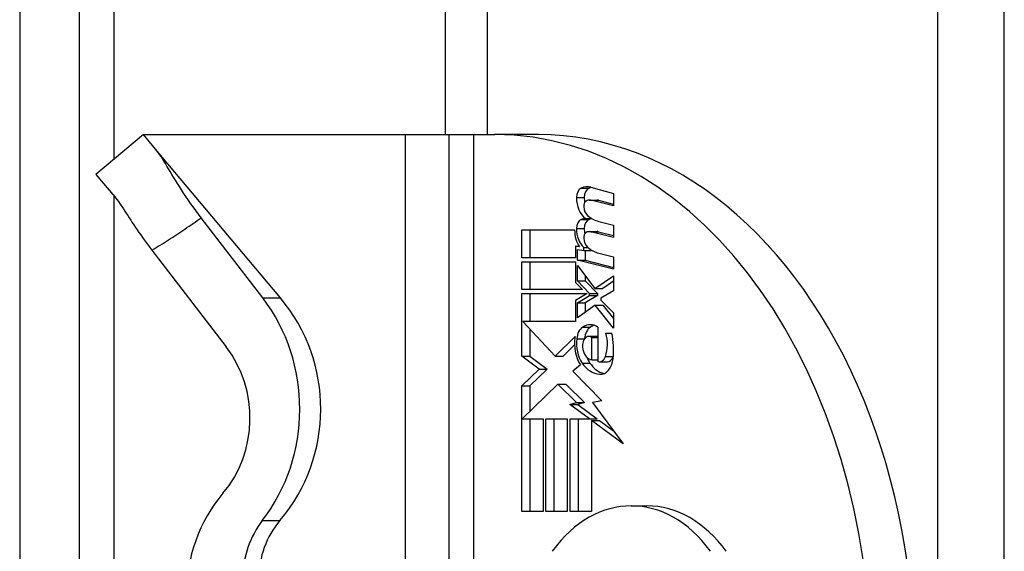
# Model space of a CAD drawing. Header units: inches. Extents: x 4.7 to 53.3, y 4.9 to 37.1.
# Tile 14 of 27: x 37.5 to 38.4, y 21.6 to 22.1. Entities that reach past the tile are written whole.
import ezdxf

# ---------------------------------------------------------------- set-up
doc = ezdxf.new("R2010")
doc.units = ezdxf.units.IN
doc.header["$MEASUREMENT"] = 0
doc.layers.add('Visible Edges(ANSI)', color=7, linetype='Continuous', lineweight=25)
doc.layers.add('Visible Tangent Edges(ANSI)', color=7, linetype='Continuous', lineweight=25)

msp = doc.modelspace()

# ---------------------------------------------------------------- linework, layer by layer
at = {"layer": 'Visible Edges(ANSI)'}
for p, q in [((37.49806, 25.17792), (37.49806, 17.84881)), ((37.55106, 17.84881), (37.55106, 25.17792)), ((37.60798, 21.98581), (37.56584, 21.95045)), ((37.60798, 21.98581), (37.84055, 21.98581)), ((37.61874, 21.97298), (37.60798, 21.98581)), ((37.84055, 21.98581), (37.87931, 21.98581)), ((37.84055, 21.98581), (37.84055, 21.84573)), ((37.87931, 21.98581), (37.90123, 21.98581)), ((37.90123, 21.98581), (37.92011, 21.98581)), ((37.959, 21.98581), (37.92011, 21.98581)), ((37.72968, 21.84077), (37.61874, 21.97298)), ((37.56584, 21.95045), (37.58247, 21.93064)), ((38.00557, 21.93896), (38.02577, 21.9334)), ((38.02577, 21.9334), (38.02577, 21.9224)), ((38.00418, 21.92763), (38.01114, 21.92763)), ((38.02577, 21.9224), (38.00544, 21.92747)), ((38.0124, 21.92747), (38.02577, 21.92414)), ((37.714, 21.84077), (37.65929, 21.91186)), ((38.00084, 21.91141), (38.00599, 21.91141)), ((38.01251, 21.90872), (38.02577, 21.90541)), ((37.94427, 21.87641), (37.94427, 21.90116)), ((37.94427, 21.90116), (37.99112, 21.90116)), ((37.95123, 21.90116), (37.95123, 21.87641)), ((38.00418, 21.89964), (38.01114, 21.89964)), ((38.02577, 21.89441), (38.00544, 21.89948)), ((38.0124, 21.89948), (38.02577, 21.89615)), ((38.02577, 21.90541), (38.02577, 21.89441)), ((37.61555, 21.88315), (37.68158, 21.79734)), ((37.99554, 21.88621), (37.99191, 21.88666)), ((37.99191, 21.88666), (37.99191, 21.87641)), ((37.99191, 21.88666), (37.99521, 21.88666)), ((37.99359, 21.87418), (37.99359, 21.88366)), ((37.99359, 21.88366), (37.99925, 21.88296)), ((37.99925, 21.88296), (37.99925, 21.88538)), ((37.99925, 21.88538), (38.0032, 21.88538)), ((37.99925, 21.88296), (38.00621, 21.88296)), ((38.00055, 21.88296), (38.00055, 21.87418)), ((38.00621, 21.88317), (38.00621, 21.88296)), ((38.01251, 21.88047), (38.02577, 21.87716)), ((37.99191, 21.87641), (37.94427, 21.87641)), ((37.94427, 21.84816), (37.94427, 21.87291)), ((37.94427, 21.87291), (37.99191, 21.87291)), ((37.95123, 21.87291), (37.95123, 21.84816)), ((37.99191, 21.87291), (37.99191, 21.85443)), ((38.02577, 21.86616), (37.99359, 21.87418)), ((37.99359, 21.87418), (38.00055, 21.87418)), ((38.00055, 21.87418), (38.02577, 21.8679)), ((38.02577, 21.87716), (38.02577, 21.86616)), ((37.99359, 21.85579), (37.99359, 21.86941)), ((37.99359, 21.86941), (38.00922, 21.84916)), ((37.99191, 21.85443), (37.99801, 21.84816)), ((38.00442, 21.84466), (37.99359, 21.85579)), ((37.99359, 21.85579), (38.00055, 21.85579)), ((38.00055, 21.86039), (38.00055, 21.85579)), ((38.00055, 21.85579), (38.01138, 21.84466)), ((38.00922, 21.84916), (38.02577, 21.86041)), ((38.02577, 21.85568), (38.01618, 21.84916)), ((38.02577, 21.86041), (38.02577, 21.84691)), ((37.84055, 21.84573), (37.84055, 21.58247)), ((37.99801, 21.84816), (37.94427, 21.84816)), ((38.00922, 21.84916), (38.01618, 21.84916)), ((38.02577, 21.84691), (38.01428, 21.84066)), ((37.94427, 21.78891), (37.94427, 21.84466)), ((37.94427, 21.84466), (38.00233, 21.84466)), ((37.95123, 21.84466), (37.95123, 21.81966)), ((38.00233, 21.84466), (37.99191, 21.83841)), ((37.99191, 21.83841), (37.99191, 21.81966)), ((37.99359, 21.83641), (38.00442, 21.84291)), ((37.99359, 21.82291), (37.99359, 21.83641)), ((37.99359, 21.83641), (38.00055, 21.83641)), ((38.01138, 21.84291), (38.00055, 21.83641)), ((38.00055, 21.83641), (38.00055, 21.828)), ((38.00442, 21.84291), (38.00442, 21.84466)), ((38.00442, 21.84466), (38.01138, 21.84466)), ((38.00442, 21.84291), (38.01138, 21.84291)), ((38.01138, 21.84466), (38.01138, 21.84291)), ((38.01428, 21.84066), (38.01428, 21.83866)), ((38.01428, 21.83866), (38.02577, 21.82741)), ((38.00933, 21.83441), (37.99359, 21.82291)), ((38.02577, 21.81391), (38.00933, 21.83441)), ((38.00933, 21.83441), (38.01629, 21.83441)), ((38.01629, 21.83441), (38.02577, 21.82259)), ((38.02577, 21.82741), (38.02577, 21.81391)), ((37.99191, 21.81966), (37.94501, 21.81966)), ((37.94501, 21.81966), (37.97388, 21.78916)), ((37.95123, 21.81309), (37.95123, 21.78891)), ((38.0118, 21.81491), (38.0118, 21.78441)), ((37.97388, 21.78916), (37.99147, 21.80641)), ((37.99306, 21.80441), (37.99991, 21.80441)), ((38.00381, 21.80663), (38.01077, 21.80663)), ((38.0065, 21.80566), (38.0118, 21.80566)), ((38.0065, 21.78566), (38.0065, 21.80566)), ((38.01887, 21.80941), (38.02418, 21.80941)), ((37.991, 21.79912), (37.98084, 21.78916)), ((37.95966, 21.77734), (37.94427, 21.78891)), ((37.94427, 21.78891), (37.95123, 21.78891)), ((37.95123, 21.78891), (37.96662, 21.77734)), ((37.97388, 21.78916), (37.98084, 21.78916)), ((38.0065, 21.78566), (38.0118, 21.78566)), ((38.01341, 21.78408), (38.02037, 21.78408)), ((37.94427, 21.76266), (37.95966, 21.77734)), ((37.96662, 21.77734), (37.95123, 21.76266)), ((37.95966, 21.77734), (37.96662, 21.77734)), ((37.99625, 21.78144), (37.98944, 21.77566)), ((37.98944, 21.77566), (38.01539, 21.74948)), ((37.94427, 21.65116), (37.94427, 21.76266)), ((37.94427, 21.76266), (37.95123, 21.76266)), ((37.97627, 21.76416), (37.94463, 21.73341)), ((37.95123, 21.76266), (37.95123, 21.73983)), ((37.9928, 21.74779), (37.97627, 21.76416)), ((37.97627, 21.76416), (37.98323, 21.76416)), ((37.98323, 21.76416), (37.99976, 21.74779)), ((38.01539, 21.74948), (38.00703, 21.74782)), ((37.98688, 21.74616), (37.9928, 21.74779)), ((38.0042, 21.73341), (37.98688, 21.74616)), ((37.98688, 21.74616), (37.99384, 21.74616)), ((37.9928, 21.74779), (37.99976, 21.74779)), ((37.99976, 21.74779), (37.99384, 21.74616)), ((37.99384, 21.74616), (38.01116, 21.73341)), ((38.00703, 21.74782), (38.03425, 21.71128)), ((37.94463, 21.73341), (37.96319, 21.73341)), ((37.95123, 21.73341), (37.95123, 21.65116)), ((37.96319, 21.73341), (37.96319, 21.65116)), ((37.96566, 21.65116), (37.96566, 21.73341)), ((37.96566, 21.73341), (37.98458, 21.73341)), ((37.97262, 21.73341), (37.97262, 21.65116)), ((37.98458, 21.73341), (37.98458, 21.65116)), ((37.98723, 21.65116), (37.98723, 21.73341)), ((37.98723, 21.73341), (38.0042, 21.73341)), ((37.99419, 21.73341), (37.99419, 21.65116)), ((38.0042, 21.73341), (38.01116, 21.73341)), ((38.03425, 21.71128), (38.00615, 21.73198)), ((38.00615, 21.73198), (38.00615, 21.65116)), ((38.00615, 21.73198), (38.01311, 21.73198)), ((38.01311, 21.73198), (38.0258, 21.72263)), ((38.04149, 21.65608), (38.05541, 21.65608)), ((37.96319, 21.65116), (37.94427, 21.65116)), ((37.98458, 21.65116), (37.96566, 21.65116)), ((38.00615, 21.65116), (37.98723, 21.65116)), ((37.71477, 21.61748), (37.71459, 21.61692))]:
    msp.add_line(p, q, dxfattribs=at)
at = {"layer": 'Visible Edges(ANSI)', "flags": 128}
for points in [[(37.65929, 21.91186), (37.65681, 21.91513), (37.65442, 21.91835), (37.65211, 21.92154), (37.64989, 21.92468), (37.64774, 21.92778), (37.64568, 21.93082), (37.64369, 21.93382), (37.64177, 21.93675), (37.63993, 21.93963), (37.63817, 21.94244), (37.63647, 21.94519), (37.63483, 21.94787), (37.63327, 21.95048), (37.63176, 21.953), (37.63031, 21.95544), (37.62891, 21.95779), (37.62755, 21.96004), (37.62623, 21.9622), (37.62494, 21.96426), (37.62367, 21.96622), (37.62242, 21.96808), (37.62119, 21.96982), (37.61997, 21.97146), (37.61874, 21.97298)], [(37.58247, 21.93064), (37.58355, 21.92931), (37.58464, 21.92791), (37.58574, 21.92642), (37.58685, 21.92486), (37.58798, 21.92323), (37.58913, 21.92152), (37.59031, 21.91974), (37.59152, 21.9179), (37.59276, 21.91598), (37.59404, 21.91401), (37.59536, 21.91197), (37.59672, 21.90986), (37.59813, 21.90771), (37.59957, 21.90554), (37.60104, 21.90335), (37.60253, 21.90115), (37.60405, 21.89893), (37.60561, 21.8967), (37.60719, 21.89446), (37.6088, 21.89221), (37.61044, 21.88996), (37.61211, 21.88769), (37.61381, 21.88542), (37.61555, 21.88315)]]:
    msp.add_lwpolyline(points, dxfattribs=at)
at = {"layer": 'Visible Edges(ANSI)'}
for centre, radius, start, end in [((37.61215, 21.74215), 0.15343, 319.73824, 40), ((37.78931, 21.59211), 0.07874, 139.73824, 180)]:
    msp.add_arc(centre, radius, start, end, dxfattribs=at)
for centre, major_axis, ratio, start_param, end_param in [((37.92011, 21.51337), (0, 0.47244), 0.707107, 3.141593, 6.283185), ((37.959, 21.51337), (0, -0.47244), 0.707107, 0, 3.141593), ((37.99891, 21.92986), (0, 0.00875), 0.707107, 0.322446, 1.56519), ((38.00233, 21.9154), (0, 0.024), 0.707107, 6.091199, 6.605631), ((38.00587, 21.92986), (0, 0.00875), 0.707107, 0.322446, 1.56519), ((38.00929, 21.9154), (0, 0.024), 0.707107, 0.206245, 0.322446), ((38.0072, 21.9298), (0, 0.02046), 0.707107, 1.56519, 2.686948), ((38.0027, 21.92219), (0, -0.005), 0.707107, 3.552596, 4.818901), ((38.01416, 21.9298), (0, -0.02046), 0.707107, 4.706783, 4.926216), ((38.00418, 21.91738), (0, 0.01025), 0.707107, 6.108516, 6.694188), ((38.01114, 21.91738), (0, 0.01025), 0.707107, 6.108516, 6.283185), ((38.00656, 21.92278), (0, -0.0105), 0.707107, 4.818901, 5.717844), ((37.9987, 21.90233), (0, 0.00845), 0.707107, 0.29658, 1.56168), ((38.00191, 21.88746), (0, 0.024), 0.707107, 0.063127, 0.29658), ((38.00566, 21.90233), (0, 0.00845), 0.707107, 0.29658, 1.56168), ((38.01688, 21.94697), (0, -0.03875), 0.707107, 5.734426, 6.123063), ((38.00887, 21.88746), (0, 0.024), 0.707107, 0.148906, 0.29658), ((38.00526, 21.90074), (0, -0.02), 0.707107, 4.691362, 5.525449), ((38.00687, 21.90223), (0, 0.02), 0.707107, 1.56168, 2.572814), ((38.0027, 21.8942), (0, -0.005), 0.707107, 3.552742, 4.817632), ((38.01383, 21.90223), (0, -0.02), 0.707107, 4.703272, 4.948142), ((38.00418, 21.88939), (0, 0.01025), 0.707107, 6.108652, 6.694335), ((38.01114, 21.88939), (0, 0.01025), 0.707107, 6.108652, 6.283185), ((38.00656, 21.89478), (0, -0.0105), 0.707107, 4.817632, 5.717685), ((38.01727, 21.91863), (0, -0.03875), 0.707107, 5.717685, 6.108652), ((37.60622, 21.74215), (0, 0.15343), 0.917059, 4.009689, 5.410521), ((38.00199, 21.80332), (0, 0.01267), 0.707107, 0.416165, 1.484929), ((38.00508, 21.79342), (0, 0.0235), 0.707107, 5.867021, 6.69935), ((38.00895, 21.80332), (0, -0.01267), 0.707107, 3.557757, 4.613961), ((38.01204, 21.79342), (0, 0.0235), 0.707107, 0.210977, 0.416165), ((38.01043, 21.80026), (0, -0.0275), 0.707107, 4.486876, 5.465997), ((38.01043, 21.80026), (0, 0.0249), 0.707107, 1.403394, 2.341681), ((38.00445, 21.79794), (0, -0.00912), 0.707107, 4.034593, 5.050628), ((38.00381, 21.79867), (0, 0.00796), 0.707107, 5.784976, 7.176186), ((38.01077, 21.79867), (0, 0.00796), 0.707107, 6.098697, 6.283185), ((38.00217, 21.7996), (0, 0.02557), 0.707107, 4.270443, 5.106151), ((37.99003, 21.79434), (0, -0.05059), 0.707107, 1.4235, 1.873336), ((37.61243, 21.73407), (0, -0.09843), 0.917059, 0.824068, 2.268928), ((38.00771, 21.79956), (0, -0.014), 0.707107, 5.050628, 6.160969), ((38.01739, 21.80026), (0, -0.0249), 0.707107, 5.222957, 5.483273), ((38.01341, 21.79208), (0, -0.008), 0.707107, 5.995661, 7.412036), ((38.01391, 21.78932), (0, -0.01644), 0.707107, 6.223227, 7.706685), ((38.02037, 21.79208), (0, -0.008), 0.707107, 0, 1.128851), ((38.00913, 21.7996), (0, -0.02557), 0.707107, 1.128851, 1.145405), ((38.01462, 21.80603), (0, -0.03317), 0.707107, 5.483273, 6.223227), ((38.02158, 21.80603), (0, -0.03317), 0.707107, 5.483273, 6.087818), ((37.76869, 21.57638), (0, 0.13374), 0.917059, 0.824068, 1.570796), ((38.04149, 21.51337), (0, 0.14272), 0.707107, 5.512224, 7.054146), ((38.05541, 21.51337), (0, 0.14272), 0.707107, 5.512224, 6.283185), ((37.76869, 21.59211), (0, -0.07874), 0.917059, 4.009689, 4.712389)]:
    msp.add_ellipse(centre, major_axis=major_axis, ratio=ratio, start_param=start_param, end_param=end_param, dxfattribs=at)
at = {"layer": 'Visible Tangent Edges(ANSI)'}
for p, q in [((38.3135, 25.42937), (38.3135, 17.59737)), ((38.3729, 17.59737), (38.3729, 25.42937)), ((37.58206, 21.96406), (37.58206, 25.04244)), ((37.87623, 25.02956), (37.87623, 21.98581)), ((37.9137, 21.98581), (37.9137, 25.02956)), ((37.87931, 21.98581), (37.87931, 21.04092)), ((37.90123, 21.98581), (37.90123, 21.04092)), ((37.99695, 21.93816), (38.00391, 21.93816)), ((37.58206, 21.0956), (37.58206, 21.93113)), ((37.99273, 21.92991), (37.99969, 21.92991)), ((38.00544, 21.92747), (38.0124, 21.92747)), ((37.99695, 21.91041), (38.00391, 21.91041)), ((37.99273, 21.90241), (37.99969, 21.90241)), ((38.00544, 21.89948), (38.0124, 21.89948)), ((37.714, 21.84077), (37.72968, 21.84077)), ((37.99837, 21.81491), (38.00533, 21.81491)), ((38.01852, 21.78866), (38.02548, 21.78866)), ((37.9978, 21.78291), (38.00476, 21.78291)), ((38.01322, 21.77291), (38.01461, 21.77291)), ((37.71359, 21.64299), (37.72923, 21.64299))]:
    msp.add_line(p, q, dxfattribs=at)
at = {"layer": 'Visible Tangent Edges(ANSI)', "flags": 128}
msp.add_lwpolyline([(37.61555, 21.88315), (37.61741, 21.88428), (37.61926, 21.88541), (37.62112, 21.88656), (37.62296, 21.8877), (37.62481, 21.88886), (37.62665, 21.89002), (37.62849, 21.89118), (37.63032, 21.89235), (37.63216, 21.89353), (37.63399, 21.89472), (37.63581, 21.89591), (37.63764, 21.8971), (37.63946, 21.8983), (37.64128, 21.89951), (37.64309, 21.90072), (37.6449, 21.90194), (37.64671, 21.90316), (37.64852, 21.90439), (37.65032, 21.90562), (37.65212, 21.90686), (37.65392, 21.9081), (37.65571, 21.90935), (37.6575, 21.91061), (37.65929, 21.91186)], dxfattribs=at)

doc.saveas('drawing.dxf')
